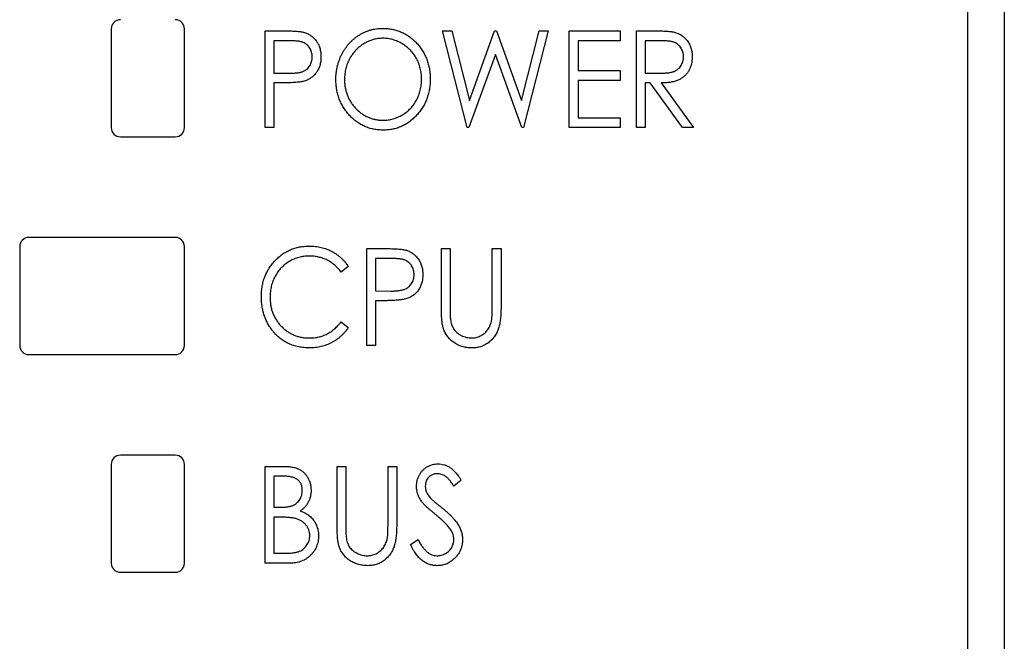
# Model space of a CAD drawing. Header units: millimetres. Extents: x 0 to 420, y 0 to 297.
# Tile 19 of 57: x 83 to 96, y 151 to 159. Entities that reach past the tile are written whole.
import ezdxf

# ---------------------------------------------------------------- set-up
doc = ezdxf.new("R2010")
doc.units = ezdxf.units.MM

msp = doc.modelspace()

# ---------------------------------------------------------------- linework, layer by layer
at = {"color": 7, "linetype": 'Continuous', "lineweight": 25}
for p, q in [((96.33, 174.972), (96.33, 146.77)), ((95.83, 114.267), (95.83, 161.842)), ((84.13, 159.092), (84.13, 157.742)), ((85.13, 157.742), (85.13, 159.092)), ((86.233, 159.065), (86.476, 159.065)), ((86.233, 157.742), (86.233, 159.065)), ((88.658, 159.065), (88.781, 159.065)), ((88.994, 157.742), (88.658, 159.065)), ((88.781, 159.065), (89.023, 158.115)), ((89.023, 158.115), (89.368, 159.065)), ((89.368, 159.065), (89.394, 159.065)), ((89.394, 159.065), (89.735, 158.115)), ((89.735, 158.115), (89.978, 159.065)), ((90.1, 159.065), (89.761, 157.742)), ((89.978, 159.065), (90.1, 159.065)), ((90.388, 159.065), (91.083, 159.065)), ((90.388, 157.742), (90.388, 159.065)), ((91.083, 159.065), (91.083, 158.929)), ((91.304, 159.065), (91.547, 159.065)), ((91.304, 157.742), (91.304, 159.065)), ((86.572, 158.929), (86.351, 158.929)), ((86.351, 158.929), (86.351, 158.488)), ((91.083, 158.929), (90.507, 158.929)), ((90.507, 158.929), (90.507, 158.522)), ((91.642, 158.929), (91.422, 158.929)), ((91.422, 158.929), (91.422, 158.488)), ((89.379, 158.743), (89.015, 157.742)), ((89.738, 157.742), (89.379, 158.743)), ((86.351, 158.488), (86.563, 158.485)), ((90.507, 158.522), (91.083, 158.522)), ((91.083, 158.522), (91.083, 158.387)), ((91.422, 158.488), (91.637, 158.487)), ((86.439, 158.353), (86.351, 158.353)), ((86.351, 158.353), (86.351, 157.742)), ((91.083, 158.387), (90.507, 158.387)), ((90.507, 158.387), (90.507, 157.878)), ((91.494, 158.353), (91.422, 158.353)), ((91.422, 158.353), (91.422, 157.742)), ((91.934, 157.742), (91.494, 158.353)), ((91.643, 158.353), (92.084, 157.742)), ((90.507, 157.878), (91.083, 157.878)), ((91.083, 157.878), (91.083, 157.742)), ((86.351, 157.742), (86.233, 157.742)), ((89.015, 157.742), (88.994, 157.742)), ((89.761, 157.742), (89.738, 157.742)), ((91.083, 157.742), (90.388, 157.742)), ((91.422, 157.742), (91.304, 157.742)), ((92.084, 157.742), (91.934, 157.742)), ((84.255, 157.617), (85.005, 157.617)), ((85.005, 156.242), (83.005, 156.242)), ((82.88, 156.117), (82.88, 154.767)), ((85.13, 154.767), (85.13, 156.117)), ((87.623, 156.09), (87.867, 156.09)), ((87.623, 154.767), (87.623, 156.09)), ((88.641, 156.09), (88.76, 156.09)), ((88.641, 155.291), (88.641, 156.09)), ((88.76, 156.09), (88.76, 155.297)), ((89.336, 155.297), (89.336, 156.09)), ((89.336, 156.09), (89.455, 156.09)), ((89.455, 156.09), (89.455, 155.291)), ((87.963, 155.954), (87.742, 155.954)), ((87.742, 155.954), (87.742, 155.513)), ((87.369, 155.847), (87.272, 155.768)), ((87.742, 155.513), (87.953, 155.51)), ((87.83, 155.378), (87.742, 155.378)), ((87.742, 155.378), (87.742, 154.767)), ((87.272, 155.089), (87.369, 155.011)), ((87.742, 154.767), (87.623, 154.767)), ((83.005, 154.642), (85.005, 154.642)), ((85.005, 153.267), (84.255, 153.267)), ((84.13, 153.142), (84.13, 151.792)), ((85.13, 151.792), (85.13, 153.142)), ((86.233, 153.115), (86.471, 153.115)), ((86.233, 151.792), (86.233, 153.115)), ((87.216, 153.115), (87.335, 153.115)), ((87.216, 152.316), (87.216, 153.115)), ((87.335, 153.115), (87.335, 152.322)), ((87.912, 152.322), (87.912, 153.115)), ((87.912, 153.115), (88.03, 153.115)), ((88.03, 153.115), (88.03, 152.316)), ((86.494, 152.979), (86.351, 152.979)), ((86.351, 152.979), (86.351, 152.555)), ((88.912, 152.925), (88.812, 152.844)), ((86.351, 152.555), (86.422, 152.555)), ((86.421, 152.42), (86.351, 152.42)), ((86.351, 152.42), (86.351, 151.928)), ((88.217, 152.047), (88.322, 152.114)), ((86.351, 151.928), (86.504, 151.928)), ((86.567, 151.792), (86.233, 151.792)), ((84.255, 151.667), (85.005, 151.667))]:
    msp.add_line(p, q, dxfattribs=at)
for centre, start, end in [((84.255, 159.092), 90, 180), ((85.005, 159.092), 0, 90), ((84.255, 157.742), 180, 270), ((85.005, 157.742), 270, 0), ((83.005, 156.117), 90, 180), ((85.005, 156.117), 0, 90), ((83.005, 154.767), 180, 270), ((85.005, 154.767), 270, 0), ((84.255, 153.142), 90, 180), ((85.005, 153.142), 0, 90), ((84.255, 151.792), 180, 270), ((85.005, 151.792), 270, 0)]:
    msp.add_arc(centre, 0.125, start, end, dxfattribs=at)
for points, knots in [([(86.476, 159.065), (86.493, 159.065), (86.525, 159.065), (86.571, 159.064), (86.612, 159.062), (86.65, 159.06), (86.683, 159.058), (86.712, 159.054), (86.737, 159.051), (86.752, 159.047), (86.758, 159.045)], [0, 0, 0, 0, 0.1764997, 0.3390322, 0.4857534, 0.6185701, 0.735674, 0.8381849, 0.9261551, 1, 1, 1, 1]), ([(86.758, 159.045), (86.767, 159.043), (86.784, 159.038), (86.808, 159.028), (86.832, 159.016), (86.854, 159.003), (86.874, 158.987), (86.894, 158.97), (86.912, 158.951), (86.93, 158.93), (86.945, 158.907), (86.959, 158.883), (86.97, 158.858), (86.98, 158.831), (86.987, 158.803), (86.992, 158.773), (86.995, 158.742), (86.996, 158.721), (86.996, 158.71)], [0, 0, 0, 0, 0.060075, 0.119303, 0.178069, 0.236256, 0.294313, 0.353143, 0.412708, 0.473813, 0.535615, 0.597403, 0.660232, 0.723514, 0.789577, 0.856841, 0.927091, 1, 1, 1, 1]), ([(87.199, 158.398), (87.2, 158.413), (87.2, 158.445), (87.204, 158.491), (87.211, 158.537), (87.22, 158.582), (87.232, 158.626), (87.247, 158.669), (87.264, 158.711), (87.284, 158.752), (87.306, 158.791), (87.331, 158.829), (87.357, 158.864), (87.385, 158.897), (87.415, 158.928), (87.447, 158.957), (87.481, 158.983), (87.517, 159.007), (87.554, 159.029), (87.592, 159.047), (87.631, 159.063), (87.67, 159.076), (87.711, 159.086), (87.752, 159.094), (87.794, 159.098), (87.822, 159.099), (87.836, 159.099)], [0, 0, 0, 0, 0.044811, 0.089011, 0.13275, 0.176233, 0.219272, 0.262324, 0.305647, 0.348979, 0.392242, 0.43461, 0.476184, 0.517236, 0.558165, 0.598792, 0.639668, 0.680638, 0.721467, 0.761759, 0.801482, 0.840953, 0.880381, 0.919726, 0.959716, 1, 1, 1, 1]), ([(87.836, 159.099), (87.859, 159.098), (87.903, 159.097), (87.969, 159.088), (88.032, 159.072), (88.092, 159.05), (88.149, 159.021), (88.203, 158.987), (88.254, 158.946), (88.302, 158.899), (88.346, 158.848), (88.384, 158.793), (88.416, 158.735), (88.442, 158.674), (88.463, 158.611), (88.478, 158.545), (88.487, 158.475), (88.488, 158.428), (88.488, 158.404)], [0, 0, 0, 0, 0.064112, 0.12603, 0.186709, 0.24615, 0.305771, 0.366051, 0.427384, 0.490821, 0.554635, 0.61692, 0.678954, 0.740666, 0.803314, 0.866858, 0.932414, 1, 1, 1, 1]), ([(91.547, 159.065), (91.563, 159.065), (91.594, 159.065), (91.639, 159.064), (91.68, 159.062), (91.716, 159.061), (91.748, 159.058), (91.777, 159.055), (91.801, 159.052), (91.816, 159.049), (91.822, 159.047)], [0, 0, 0, 0, 0.176242, 0.33814, 0.484799, 0.617149, 0.734395, 0.837422, 0.92561, 1, 1, 1, 1]), ([(91.822, 159.047), (91.831, 159.045), (91.849, 159.04), (91.874, 159.03), (91.898, 159.018), (91.921, 159.005), (91.942, 158.989), (91.963, 158.971), (91.982, 158.952), (91.999, 158.931), (92.015, 158.908), (92.029, 158.883), (92.041, 158.858), (92.05, 158.831), (92.058, 158.803), (92.063, 158.773), (92.066, 158.743), (92.067, 158.722), (92.067, 158.711)], [0, 0, 0, 0, 0.061387, 0.1214951, 0.1810892, 0.2400382, 0.2986442, 0.3579899, 0.4184412, 0.480043, 0.5418672, 0.6041732, 0.6666824, 0.7298994, 0.7945383, 0.8604552, 0.9292113, 1, 1, 1, 1]), ([(86.877, 158.71), (86.877, 158.72), (86.876, 158.741), (86.869, 158.772), (86.859, 158.802), (86.844, 158.829), (86.826, 158.855), (86.805, 158.876), (86.781, 158.894), (86.758, 158.905), (86.738, 158.912), (86.721, 158.917), (86.701, 158.921), (86.68, 158.924), (86.656, 158.926), (86.63, 158.928), (86.602, 158.929), (86.582, 158.929), (86.572, 158.929)], [0, 0, 0, 0, 0.074091, 0.147068, 0.219176, 0.292487, 0.364821, 0.434086, 0.502842, 0.57172, 0.608354, 0.649905, 0.695817, 0.746872, 0.802658, 0.863186, 0.92915, 1, 1, 1, 1]), ([(87.841, 158.963), (87.83, 158.963), (87.807, 158.963), (87.773, 158.959), (87.74, 158.953), (87.707, 158.945), (87.675, 158.934), (87.642, 158.921), (87.611, 158.906), (87.58, 158.888), (87.55, 158.868), (87.522, 158.847), (87.495, 158.824), (87.47, 158.799), (87.447, 158.773), (87.425, 158.745), (87.405, 158.715), (87.387, 158.684), (87.371, 158.652), (87.357, 158.618), (87.345, 158.584), (87.335, 158.548), (87.328, 158.512), (87.322, 158.475), (87.319, 158.437), (87.318, 158.411), (87.318, 158.398)], [0, 0, 0, 0, 0.039956, 0.079513, 0.119111, 0.158682, 0.198528, 0.238944, 0.279928, 0.321669, 0.363487, 0.405034, 0.446304, 0.487242, 0.528249, 0.569305, 0.611035, 0.653354, 0.695583, 0.737902, 0.780492, 0.823231, 0.866218, 0.910046, 0.954473, 1, 1, 1, 1]), ([(88.37, 158.404), (88.369, 158.417), (88.369, 158.443), (88.366, 158.48), (88.36, 158.517), (88.353, 158.553), (88.343, 158.587), (88.331, 158.621), (88.317, 158.654), (88.301, 158.686), (88.283, 158.717), (88.263, 158.746), (88.241, 158.774), (88.218, 158.8), (88.193, 158.824), (88.166, 158.847), (88.137, 158.868), (88.107, 158.888), (88.076, 158.906), (88.043, 158.921), (88.011, 158.934), (87.978, 158.945), (87.944, 158.953), (87.91, 158.959), (87.876, 158.963), (87.853, 158.963), (87.841, 158.963)], [0, 0, 0, 0, 0.044923, 0.089057, 0.132287, 0.174986, 0.217144, 0.258769, 0.300532, 0.342498, 0.384141, 0.425372, 0.466388, 0.507179, 0.548135, 0.589217, 0.630842, 0.673193, 0.715487, 0.757043, 0.79776, 0.838207, 0.878693, 0.918916, 0.959101, 1, 1, 1, 1]), ([(91.948, 158.712), (91.948, 158.722), (91.947, 158.743), (91.941, 158.774), (91.93, 158.803), (91.915, 158.83), (91.897, 158.855), (91.876, 158.876), (91.852, 158.894), (91.83, 158.905), (91.81, 158.912), (91.793, 158.917), (91.773, 158.921), (91.751, 158.924), (91.727, 158.926), (91.701, 158.928), (91.672, 158.929), (91.652, 158.929), (91.642, 158.929)], [0, 0, 0, 0, 0.074206, 0.146692, 0.218332, 0.29067, 0.362618, 0.431553, 0.499554, 0.567987, 0.604677, 0.646293, 0.69288, 0.744014, 0.799888, 0.86174, 0.928424, 1, 1, 1, 1]), ([(86.996, 158.71), (86.996, 158.699), (86.995, 158.678), (86.992, 158.647), (86.987, 158.617), (86.98, 158.589), (86.971, 158.562), (86.96, 158.537), (86.946, 158.513), (86.931, 158.491), (86.914, 158.47), (86.895, 158.451), (86.875, 158.433), (86.853, 158.418), (86.83, 158.404), (86.805, 158.393), (86.779, 158.382), (86.761, 158.377), (86.751, 158.374)], [0, 0, 0, 0, 0.072309, 0.141358, 0.208207, 0.272336, 0.335143, 0.396174, 0.456668, 0.516646, 0.575929, 0.634933, 0.693693, 0.752708, 0.811962, 0.873196, 0.935504, 1, 1, 1, 1]), ([(91.637, 158.487), (91.647, 158.487), (91.667, 158.487), (91.695, 158.488), (91.721, 158.49), (91.745, 158.492), (91.767, 158.496), (91.787, 158.5), (91.805, 158.505), (91.826, 158.513), (91.85, 158.525), (91.875, 158.543), (91.897, 158.565), (91.915, 158.59), (91.93, 158.618), (91.94, 158.648), (91.947, 158.679), (91.948, 158.701), (91.948, 158.712)], [0, 0, 0, 0, 0.068884, 0.133004, 0.192369, 0.247684, 0.298447, 0.344783, 0.387444, 0.426058, 0.498477, 0.568226, 0.638295, 0.709239, 0.781676, 0.852765, 0.925523, 1, 1, 1, 1]), ([(92.067, 158.711), (92.066, 158.694), (92.065, 158.659), (92.057, 158.609), (92.042, 158.563), (92.021, 158.52), (91.995, 158.481), (91.963, 158.447), (91.927, 158.418), (91.892, 158.398), (91.862, 158.385), (91.837, 158.377), (91.809, 158.37), (91.78, 158.363), (91.749, 158.359), (91.716, 158.355), (91.68, 158.353), (91.656, 158.353), (91.643, 158.353)], [0, 0, 0, 0, 0.083484, 0.162613, 0.23918, 0.314494, 0.388385, 0.460717, 0.533791, 0.609022, 0.648239, 0.690365, 0.734562, 0.781635, 0.831635, 0.884694, 0.940506, 1, 1, 1, 1]), ([(86.563, 158.485), (86.573, 158.485), (86.593, 158.485), (86.622, 158.487), (86.648, 158.489), (86.673, 158.491), (86.695, 158.495), (86.715, 158.499), (86.733, 158.504), (86.755, 158.511), (86.778, 158.523), (86.804, 158.541), (86.825, 158.563), (86.844, 158.588), (86.859, 158.616), (86.869, 158.646), (86.876, 158.677), (86.877, 158.699), (86.877, 158.71)], [0, 0, 0, 0, 0.070231, 0.135127, 0.195896, 0.251444, 0.303058, 0.349556, 0.391936, 0.430093, 0.501229, 0.570517, 0.640124, 0.710955, 0.782914, 0.853735, 0.926014, 1, 1, 1, 1]), ([(86.751, 158.374), (86.744, 158.373), (86.727, 158.369), (86.699, 158.365), (86.667, 158.361), (86.63, 158.358), (86.589, 158.356), (86.543, 158.354), (86.492, 158.353), (86.457, 158.353), (86.439, 158.353)], [0, 0, 0, 0, 0.075269, 0.165174, 0.268129, 0.385984, 0.51806, 0.664405, 0.825035, 1, 1, 1, 1]), ([(87.846, 157.708), (87.824, 157.709), (87.78, 157.71), (87.715, 157.72), (87.654, 157.735), (87.594, 157.758), (87.538, 157.786), (87.484, 157.821), (87.433, 157.862), (87.386, 157.909), (87.342, 157.961), (87.304, 158.015), (87.272, 158.073), (87.245, 158.133), (87.224, 158.195), (87.21, 158.26), (87.201, 158.328), (87.2, 158.374), (87.199, 158.398)], [0, 0, 0, 0, 0.063524, 0.12488, 0.185155, 0.244833, 0.304627, 0.365038, 0.42717, 0.49127, 0.555588, 0.618668, 0.681008, 0.742903, 0.805249, 0.868474, 0.933217, 1, 1, 1, 1]), ([(87.318, 158.398), (87.318, 158.379), (87.319, 158.342), (87.327, 158.287), (87.339, 158.234), (87.356, 158.183), (87.377, 158.135), (87.404, 158.089), (87.435, 158.045), (87.471, 158.004), (87.51, 157.967), (87.551, 157.934), (87.595, 157.906), (87.64, 157.883), (87.688, 157.865), (87.737, 157.853), (87.789, 157.845), (87.823, 157.844), (87.841, 157.844)], [0, 0, 0, 0, 0.06753, 0.132738, 0.196163, 0.25879, 0.321017, 0.383435, 0.446363, 0.511011, 0.575079, 0.637133, 0.697793, 0.757163, 0.816573, 0.8765, 0.937463, 1, 1, 1, 1]), ([(87.841, 157.844), (87.853, 157.844), (87.877, 157.844), (87.912, 157.848), (87.947, 157.854), (87.981, 157.862), (88.014, 157.873), (88.046, 157.885), (88.078, 157.9), (88.109, 157.917), (88.139, 157.936), (88.167, 157.958), (88.194, 157.98), (88.219, 158.005), (88.242, 158.031), (88.263, 158.059), (88.283, 158.088), (88.301, 158.119), (88.317, 158.152), (88.331, 158.185), (88.343, 158.22), (88.353, 158.255), (88.36, 158.291), (88.366, 158.328), (88.369, 158.366), (88.369, 158.391), (88.37, 158.404)], [0, 0, 0, 0, 0.041661, 0.082882, 0.123552, 0.164177, 0.204273, 0.24489, 0.285869, 0.327154, 0.368651, 0.40943, 0.450115, 0.490687, 0.531109, 0.572015, 0.613338, 0.655348, 0.697698, 0.739863, 0.781905, 0.824489, 0.86732, 0.910682, 0.954948, 1, 1, 1, 1]), ([(88.488, 158.404), (88.488, 158.38), (88.487, 158.333), (88.478, 158.265), (88.463, 158.199), (88.443, 158.135), (88.417, 158.074), (88.384, 158.017), (88.346, 157.962), (88.302, 157.91), (88.255, 157.863), (88.204, 157.822), (88.151, 157.786), (88.095, 157.758), (88.036, 157.735), (87.975, 157.72), (87.911, 157.71), (87.868, 157.709), (87.846, 157.708)], [0, 0, 0, 0, 0.067668, 0.133292, 0.19714, 0.260013, 0.322488, 0.385059, 0.448295, 0.51269, 0.576673, 0.638498, 0.698729, 0.757967, 0.817157, 0.876594, 0.937343, 1, 1, 1, 1]), ([(86.182, 155.436), (86.182, 155.46), (86.183, 155.507), (86.192, 155.576), (86.207, 155.641), (86.227, 155.704), (86.254, 155.764), (86.286, 155.821), (86.324, 155.875), (86.368, 155.926), (86.416, 155.973), (86.467, 156.013), (86.522, 156.047), (86.579, 156.076), (86.639, 156.097), (86.703, 156.113), (86.769, 156.122), (86.814, 156.123), (86.837, 156.124)], [0, 0, 0, 0, 0.067236, 0.132194, 0.195391, 0.257388, 0.318778, 0.380515, 0.442528, 0.505942, 0.569171, 0.630524, 0.690882, 0.750747, 0.811024, 0.872201, 0.934998, 1, 1, 1, 1]), ([(86.837, 156.124), (86.851, 156.124), (86.879, 156.123), (86.92, 156.12), (86.96, 156.114), (86.999, 156.106), (87.037, 156.096), (87.074, 156.083), (87.11, 156.068), (87.144, 156.051), (87.178, 156.033), (87.21, 156.011), (87.24, 155.989), (87.269, 155.964), (87.297, 155.938), (87.322, 155.909), (87.347, 155.879), (87.362, 155.858), (87.369, 155.847)], [0, 0, 0, 0, 0.067002, 0.132942, 0.197212, 0.260814, 0.32354, 0.38588, 0.447839, 0.509647, 0.571537, 0.632443, 0.693319, 0.753787, 0.814645, 0.875557, 0.937659, 1, 1, 1, 1]), ([(87.867, 156.09), (87.883, 156.09), (87.915, 156.09), (87.961, 156.089), (88.003, 156.087), (88.041, 156.085), (88.074, 156.083), (88.103, 156.079), (88.127, 156.076), (88.142, 156.072), (88.149, 156.07)], [0, 0, 0, 0, 0.1764997, 0.3390322, 0.4857534, 0.6185701, 0.735674, 0.8381849, 0.9261551, 1, 1, 1, 1]), ([(88.149, 156.07), (88.158, 156.068), (88.175, 156.063), (88.199, 156.053), (88.222, 156.041), (88.244, 156.028), (88.265, 156.012), (88.285, 155.995), (88.303, 155.976), (88.32, 155.955), (88.336, 155.932), (88.35, 155.908), (88.361, 155.883), (88.37, 155.856), (88.378, 155.828), (88.383, 155.798), (88.386, 155.767), (88.386, 155.746), (88.387, 155.735)], [0, 0, 0, 0, 0.060075, 0.119303, 0.178069, 0.236256, 0.294313, 0.353143, 0.412708, 0.473813, 0.535615, 0.597403, 0.660232, 0.723514, 0.789577, 0.856841, 0.927091, 1, 1, 1, 1]), ([(86.834, 155.988), (86.822, 155.988), (86.798, 155.988), (86.762, 155.984), (86.727, 155.978), (86.693, 155.97), (86.659, 155.959), (86.626, 155.947), (86.594, 155.931), (86.562, 155.914), (86.532, 155.894), (86.504, 155.873), (86.477, 155.85), (86.451, 155.826), (86.428, 155.8), (86.407, 155.772), (86.387, 155.743), (86.369, 155.712), (86.352, 155.68), (86.339, 155.646), (86.327, 155.612), (86.317, 155.577), (86.309, 155.541), (86.304, 155.504), (86.301, 155.466), (86.301, 155.44), (86.3, 155.427)], [0, 0, 0, 0, 0.042054, 0.083393, 0.124454, 0.165461, 0.206316, 0.247114, 0.288563, 0.330315, 0.372018, 0.413257, 0.453959, 0.494537, 0.53495, 0.575397, 0.616502, 0.657759, 0.699337, 0.740877, 0.782508, 0.824785, 0.867453, 0.910542, 0.954879, 1, 1, 1, 1]), ([(87.272, 155.768), (87.265, 155.777), (87.252, 155.794), (87.23, 155.819), (87.208, 155.842), (87.184, 155.864), (87.16, 155.883), (87.134, 155.901), (87.108, 155.918), (87.071, 155.937), (87.023, 155.958), (86.962, 155.975), (86.899, 155.986), (86.856, 155.988), (86.834, 155.988)], [0, 0, 0, 0, 0.065249, 0.129752, 0.19303, 0.255253, 0.317083, 0.378287, 0.439499, 0.500949, 0.623295, 0.74628, 0.871322, 1, 1, 1, 1]), ([(88.268, 155.735), (88.267, 155.745), (88.267, 155.766), (88.26, 155.797), (88.249, 155.827), (88.235, 155.854), (88.217, 155.88), (88.195, 155.901), (88.171, 155.919), (88.149, 155.93), (88.129, 155.937), (88.112, 155.942), (88.092, 155.946), (88.071, 155.949), (88.047, 155.951), (88.021, 155.953), (87.992, 155.954), (87.973, 155.954), (87.963, 155.954)], [0, 0, 0, 0, 0.074091, 0.147068, 0.219176, 0.292487, 0.364821, 0.434086, 0.502842, 0.57172, 0.608354, 0.649905, 0.695817, 0.746872, 0.802658, 0.863186, 0.92915, 1, 1, 1, 1]), ([(87.953, 155.51), (87.964, 155.51), (87.984, 155.51), (88.012, 155.512), (88.039, 155.514), (88.064, 155.516), (88.086, 155.52), (88.106, 155.524), (88.124, 155.529), (88.145, 155.536), (88.169, 155.548), (88.194, 155.566), (88.216, 155.588), (88.235, 155.613), (88.249, 155.641), (88.26, 155.671), (88.267, 155.702), (88.267, 155.724), (88.268, 155.735)], [0, 0, 0, 0, 0.070231, 0.135127, 0.195896, 0.251444, 0.303058, 0.349556, 0.391936, 0.430093, 0.501229, 0.570517, 0.640124, 0.710955, 0.782914, 0.853735, 0.926014, 1, 1, 1, 1]), ([(88.387, 155.735), (88.386, 155.724), (88.386, 155.703), (88.383, 155.672), (88.378, 155.642), (88.371, 155.614), (88.362, 155.587), (88.35, 155.562), (88.337, 155.538), (88.322, 155.516), (88.305, 155.495), (88.286, 155.476), (88.266, 155.458), (88.244, 155.443), (88.221, 155.429), (88.196, 155.418), (88.17, 155.407), (88.151, 155.402), (88.142, 155.399)], [0, 0, 0, 0, 0.0723093, 0.1413582, 0.2082071, 0.2723358, 0.3351426, 0.3961736, 0.4566676, 0.5166459, 0.5759293, 0.6349326, 0.6936926, 0.7527076, 0.8119619, 0.8731962, 0.9355036, 1, 1, 1, 1]), ([(86.336, 154.965), (86.324, 154.981), (86.299, 155.014), (86.268, 155.067), (86.241, 155.122), (86.219, 155.18), (86.202, 155.241), (86.19, 155.304), (86.183, 155.369), (86.182, 155.414), (86.182, 155.436)], [0, 0, 0, 0, 0.122254, 0.24342, 0.364291, 0.486273, 0.609794, 0.736233, 0.865843, 1, 1, 1, 1]), ([(86.3, 155.427), (86.301, 155.408), (86.302, 155.369), (86.309, 155.313), (86.321, 155.259), (86.338, 155.208), (86.359, 155.159), (86.386, 155.113), (86.417, 155.069), (86.453, 155.028), (86.493, 154.991), (86.535, 154.958), (86.58, 154.931), (86.627, 154.908), (86.677, 154.89), (86.73, 154.878), (86.785, 154.87), (86.822, 154.869), (86.842, 154.869)], [0, 0, 0, 0, 0.067402, 0.132225, 0.195291, 0.256964, 0.318228, 0.379385, 0.441024, 0.503862, 0.566597, 0.627855, 0.688166, 0.748276, 0.808707, 0.870424, 0.93412, 1, 1, 1, 1]), ([(88.142, 155.399), (88.134, 155.398), (88.117, 155.394), (88.09, 155.39), (88.057, 155.386), (88.021, 155.383), (87.979, 155.381), (87.934, 155.379), (87.883, 155.378), (87.848, 155.378), (87.83, 155.378)], [0, 0, 0, 0, 0.075269, 0.165174, 0.268129, 0.385984, 0.51806, 0.664405, 0.825035, 1, 1, 1, 1]), ([(88.664, 155.012), (88.662, 155.019), (88.658, 155.035), (88.653, 155.06), (88.649, 155.089), (88.646, 155.122), (88.644, 155.159), (88.642, 155.199), (88.641, 155.244), (88.641, 155.275), (88.641, 155.291)], [0, 0, 0, 0, 0.077936, 0.169149, 0.274074, 0.391816, 0.523462, 0.668216, 0.827041, 1, 1, 1, 1]), ([(88.76, 155.297), (88.76, 155.286), (88.76, 155.265), (88.76, 155.235), (88.76, 155.208), (88.761, 155.184), (88.761, 155.164), (88.763, 155.147), (88.763, 155.133), (88.764, 155.125), (88.765, 155.121)], [0, 0, 0, 0, 0.191105, 0.362655, 0.516171, 0.650128, 0.766034, 0.862527, 0.941006, 1, 1, 1, 1]), ([(89.455, 155.291), (89.455, 155.277), (89.455, 155.249), (89.453, 155.207), (89.451, 155.168), (89.447, 155.131), (89.443, 155.097), (89.437, 155.064), (89.431, 155.033), (89.423, 155.005), (89.414, 154.977), (89.403, 154.951), (89.39, 154.926), (89.375, 154.902), (89.358, 154.878), (89.338, 154.856), (89.317, 154.834), (89.294, 154.814), (89.27, 154.795), (89.244, 154.778), (89.216, 154.764), (89.188, 154.753), (89.158, 154.744), (89.126, 154.738), (89.094, 154.734), (89.072, 154.733), (89.06, 154.733)], [0, 0, 0, 0, 0.055741, 0.108782, 0.159483, 0.20722, 0.252436, 0.295103, 0.335609, 0.373517, 0.409957, 0.446416, 0.482967, 0.519684, 0.557168, 0.594999, 0.634172, 0.674127, 0.714136, 0.754079, 0.793688, 0.83312, 0.873373, 0.914549, 0.95654, 1, 1, 1, 1]), ([(89.324, 155.092), (89.325, 155.097), (89.327, 155.107), (89.33, 155.125), (89.331, 155.145), (89.333, 155.169), (89.335, 155.197), (89.336, 155.227), (89.336, 155.261), (89.336, 155.285), (89.336, 155.297)], [0, 0, 0, 0, 0.069596, 0.155423, 0.257515, 0.37358, 0.506166, 0.6554, 0.819993, 1, 1, 1, 1]), ([(86.842, 154.869), (86.863, 154.87), (86.904, 154.871), (86.965, 154.881), (87.023, 154.899), (87.079, 154.923), (87.132, 154.954), (87.182, 154.993), (87.229, 155.038), (87.257, 155.072), (87.272, 155.089)], [0, 0, 0, 0, 0.1259, 0.248079, 0.368237, 0.488157, 0.609636, 0.7344, 0.864047, 1, 1, 1, 1]), ([(88.765, 155.121), (88.767, 155.109), (88.77, 155.085), (88.779, 155.051), (88.792, 155.02), (88.807, 154.991), (88.827, 154.966), (88.851, 154.943), (88.88, 154.922), (88.912, 154.903), (88.947, 154.888), (88.982, 154.877), (89.018, 154.87), (89.042, 154.869), (89.054, 154.869)], [0, 0, 0, 0, 0.0889375, 0.1727267, 0.251185, 0.3263801, 0.4009876, 0.479456, 0.5624606, 0.6520321, 0.742988, 0.8310174, 0.9158505, 1, 1, 1, 1]), ([(89.054, 154.869), (89.064, 154.869), (89.085, 154.87), (89.115, 154.875), (89.144, 154.884), (89.173, 154.896), (89.2, 154.911), (89.225, 154.929), (89.248, 154.95), (89.268, 154.973), (89.286, 154.999), (89.301, 155.028), (89.314, 155.059), (89.321, 155.081), (89.324, 155.092)], [0, 0, 0, 0, 0.081412, 0.161686, 0.242811, 0.324775, 0.407586, 0.488453, 0.56979, 0.650718, 0.733306, 0.819186, 0.907133, 1, 1, 1, 1]), ([(86.839, 154.733), (86.826, 154.733), (86.8, 154.734), (86.762, 154.737), (86.724, 154.741), (86.688, 154.747), (86.653, 154.755), (86.619, 154.765), (86.586, 154.777), (86.554, 154.791), (86.523, 154.806), (86.493, 154.823), (86.464, 154.842), (86.436, 154.863), (86.41, 154.886), (86.384, 154.91), (86.359, 154.936), (86.344, 154.955), (86.336, 154.965)], [0, 0, 0, 0, 0.068335, 0.135464, 0.200567, 0.264774, 0.327263, 0.389343, 0.450083, 0.510699, 0.570569, 0.630747, 0.691051, 0.751063, 0.812002, 0.873718, 0.936106, 1, 1, 1, 1]), ([(87.369, 155.011), (87.361, 155), (87.346, 154.978), (87.321, 154.948), (87.295, 154.92), (87.267, 154.893), (87.238, 154.868), (87.207, 154.845), (87.176, 154.824), (87.142, 154.805), (87.108, 154.788), (87.072, 154.774), (87.036, 154.761), (86.998, 154.751), (86.96, 154.743), (86.92, 154.737), (86.88, 154.734), (86.853, 154.733), (86.839, 154.733)], [0, 0, 0, 0, 0.0635762, 0.1266905, 0.1886339, 0.2499415, 0.3114256, 0.3724454, 0.4334947, 0.4951606, 0.5567327, 0.6178899, 0.6798377, 0.7420022, 0.8049218, 0.8684411, 0.9336894, 1, 1, 1, 1]), ([(89.06, 154.733), (89.048, 154.734), (89.024, 154.734), (88.989, 154.737), (88.955, 154.744), (88.922, 154.752), (88.891, 154.763), (88.861, 154.776), (88.833, 154.791), (88.805, 154.809), (88.78, 154.829), (88.757, 154.851), (88.736, 154.874), (88.717, 154.898), (88.7, 154.924), (88.686, 154.952), (88.673, 154.982), (88.667, 155.002), (88.664, 155.012)], [0, 0, 0, 0, 0.069994, 0.137225, 0.203144, 0.267439, 0.330757, 0.392722, 0.455101, 0.517382, 0.579131, 0.639383, 0.69929, 0.758596, 0.817649, 0.877496, 0.938128, 1, 1, 1, 1]), ([(86.471, 153.115), (86.483, 153.115), (86.506, 153.115), (86.539, 153.113), (86.57, 153.11), (86.598, 153.106), (86.625, 153.101), (86.65, 153.094), (86.672, 153.087), (86.699, 153.075), (86.73, 153.057), (86.763, 153.03), (86.792, 152.998), (86.816, 152.961), (86.835, 152.921), (86.85, 152.879), (86.858, 152.834), (86.86, 152.803), (86.86, 152.787)], [0, 0, 0, 0, 0.060411, 0.117245, 0.171021, 0.220982, 0.268098, 0.311607, 0.352705, 0.391223, 0.464448, 0.5367, 0.610578, 0.686475, 0.763836, 0.840678, 0.919304, 1, 1, 1, 1]), ([(88.302, 152.84), (88.302, 152.854), (88.303, 152.882), (88.31, 152.922), (88.322, 152.961), (88.339, 152.997), (88.36, 153.031), (88.384, 153.061), (88.413, 153.087), (88.445, 153.109), (88.48, 153.127), (88.517, 153.14), (88.556, 153.147), (88.582, 153.148), (88.595, 153.149)], [0, 0, 0, 0, 0.088291, 0.174419, 0.258423, 0.342317, 0.425287, 0.506935, 0.587922, 0.670559, 0.753145, 0.834844, 0.916686, 1, 1, 1, 1]), ([(88.595, 153.149), (88.609, 153.148), (88.637, 153.147), (88.678, 153.138), (88.718, 153.123), (88.75, 153.105), (88.774, 153.088), (88.794, 153.072), (88.812, 153.053), (88.832, 153.033), (88.852, 153.009), (88.872, 152.984), (88.892, 152.955), (88.905, 152.935), (88.912, 152.925)], [0, 0, 0, 0, 0.103822, 0.205919, 0.309231, 0.415653, 0.47222, 0.532858, 0.597819, 0.667857, 0.743177, 0.823448, 0.908942, 1, 1, 1, 1]), ([(86.741, 152.785), (86.741, 152.792), (86.741, 152.807), (86.738, 152.827), (86.734, 152.847), (86.727, 152.866), (86.719, 152.883), (86.709, 152.899), (86.696, 152.914), (86.682, 152.928), (86.666, 152.94), (86.648, 152.951), (86.628, 152.959), (86.605, 152.967), (86.58, 152.972), (86.554, 152.977), (86.524, 152.979), (86.504, 152.979), (86.494, 152.979)], [0, 0, 0, 0, 0.06133, 0.120228, 0.176295, 0.231183, 0.28436, 0.336804, 0.390319, 0.444102, 0.499931, 0.558187, 0.620048, 0.685431, 0.755834, 0.832075, 0.912837, 1, 1, 1, 1]), ([(88.588, 153.013), (88.576, 153.013), (88.554, 153.012), (88.521, 153.002), (88.492, 152.987), (88.467, 152.966), (88.446, 152.94), (88.431, 152.911), (88.422, 152.879), (88.421, 152.857), (88.42, 152.846)], [0, 0, 0, 0, 0.133507, 0.258557, 0.380724, 0.504971, 0.628085, 0.748901, 0.871477, 1, 1, 1, 1]), ([(88.812, 152.844), (88.806, 152.852), (88.796, 152.868), (88.779, 152.891), (88.764, 152.911), (88.749, 152.929), (88.734, 152.945), (88.721, 152.959), (88.707, 152.971), (88.691, 152.983), (88.67, 152.995), (88.644, 153.006), (88.616, 153.012), (88.598, 153.013), (88.588, 153.013)], [0, 0, 0, 0, 0.102557, 0.196911, 0.284395, 0.364416, 0.437215, 0.503536, 0.563602, 0.61645, 0.714669, 0.808954, 0.904132, 1, 1, 1, 1]), ([(88.367, 152.639), (88.362, 152.647), (88.351, 152.662), (88.338, 152.686), (88.327, 152.71), (88.318, 152.736), (88.311, 152.761), (88.305, 152.787), (88.302, 152.813), (88.302, 152.831), (88.302, 152.84)], [0, 0, 0, 0, 0.130877, 0.257719, 0.382316, 0.506626, 0.628302, 0.751527, 0.87547, 1, 1, 1, 1]), ([(88.42, 152.846), (88.421, 152.839), (88.421, 152.825), (88.424, 152.804), (88.429, 152.783), (88.437, 152.762), (88.447, 152.741), (88.461, 152.72), (88.478, 152.697), (88.491, 152.683), (88.497, 152.675)], [0, 0, 0, 0, 0.110385, 0.220503, 0.331137, 0.443585, 0.563154, 0.695062, 0.839762, 1, 1, 1, 1]), ([(86.422, 152.555), (86.432, 152.556), (86.452, 152.556), (86.481, 152.557), (86.508, 152.559), (86.532, 152.561), (86.555, 152.565), (86.575, 152.57), (86.594, 152.574), (86.615, 152.583), (86.639, 152.595), (86.665, 152.614), (86.688, 152.636), (86.707, 152.662), (86.722, 152.69), (86.733, 152.72), (86.74, 152.752), (86.741, 152.774), (86.741, 152.785)], [0, 0, 0, 0, 0.069184, 0.133671, 0.193573, 0.248874, 0.299806, 0.346427, 0.38874, 0.427283, 0.498939, 0.569184, 0.639423, 0.710845, 0.782802, 0.854631, 0.925945, 1, 1, 1, 1]), ([(86.86, 152.787), (86.86, 152.773), (86.859, 152.744), (86.851, 152.702), (86.84, 152.662), (86.823, 152.624), (86.802, 152.589), (86.776, 152.558), (86.746, 152.529), (86.723, 152.514), (86.711, 152.506)], [0, 0, 0, 0, 0.131479, 0.258232, 0.38261, 0.506215, 0.627933, 0.750087, 0.872821, 1, 1, 1, 1]), ([(88.497, 152.675), (88.5, 152.672), (88.506, 152.666), (88.517, 152.656), (88.532, 152.644), (88.549, 152.628), (88.571, 152.611), (88.596, 152.591), (88.624, 152.568), (88.644, 152.552), (88.654, 152.543)], [0, 0, 0, 0, 0.053039, 0.126288, 0.218872, 0.334457, 0.469409, 0.625738, 0.802267, 1, 1, 1, 1]), ([(88.558, 152.459), (88.546, 152.469), (88.523, 152.488), (88.49, 152.516), (88.46, 152.542), (88.435, 152.565), (88.412, 152.587), (88.394, 152.606), (88.379, 152.623), (88.371, 152.634), (88.367, 152.639)], [0, 0, 0, 0, 0.1795352, 0.3445064, 0.4921306, 0.6246399, 0.7420993, 0.843179, 0.9295396, 1, 1, 1, 1]), ([(88.654, 152.543), (88.667, 152.533), (88.692, 152.513), (88.726, 152.482), (88.758, 152.452), (88.787, 152.423), (88.812, 152.396), (88.835, 152.369), (88.854, 152.342), (88.875, 152.309), (88.897, 152.268), (88.916, 152.217), (88.927, 152.167), (88.929, 152.133), (88.929, 152.116)], [0, 0, 0, 0, 0.093761, 0.181614, 0.264342, 0.341677, 0.41338, 0.479975, 0.541968, 0.599292, 0.705911, 0.807015, 0.904485, 1, 1, 1, 1]), ([(86.64, 152.404), (86.634, 152.405), (86.622, 152.408), (86.602, 152.411), (86.579, 152.414), (86.553, 152.416), (86.524, 152.418), (86.492, 152.419), (86.458, 152.42), (86.434, 152.42), (86.421, 152.42)], [0, 0, 0, 0, 0.0801407, 0.1716876, 0.2772386, 0.3957503, 0.527398, 0.670909, 0.828844, 1, 1, 1, 1]), ([(86.843, 152.168), (86.843, 152.181), (86.841, 152.209), (86.831, 152.248), (86.814, 152.284), (86.789, 152.318), (86.76, 152.347), (86.725, 152.372), (86.684, 152.391), (86.655, 152.4), (86.64, 152.404)], [0, 0, 0, 0, 0.122978, 0.241496, 0.358865, 0.47987, 0.603747, 0.728862, 0.860622, 1, 1, 1, 1]), ([(86.711, 152.506), (86.726, 152.5), (86.754, 152.489), (86.793, 152.469), (86.827, 152.448), (86.855, 152.425), (86.879, 152.4), (86.901, 152.373), (86.919, 152.343), (86.935, 152.311), (86.946, 152.277), (86.956, 152.242), (86.961, 152.205), (86.961, 152.18), (86.962, 152.168)], [0, 0, 0, 0, 0.105094, 0.200987, 0.288426, 0.36794, 0.443759, 0.519243, 0.59631, 0.674393, 0.754077, 0.833933, 0.916123, 1, 1, 1, 1]), ([(88.769, 152.248), (88.763, 152.256), (88.753, 152.271), (88.734, 152.295), (88.712, 152.32), (88.687, 152.345), (88.659, 152.372), (88.628, 152.4), (88.594, 152.43), (88.571, 152.449), (88.558, 152.459)], [0, 0, 0, 0, 0.092213, 0.193119, 0.303009, 0.423363, 0.552489, 0.69176, 0.840671, 1, 1, 1, 1]), ([(87.239, 152.037), (87.237, 152.044), (87.233, 152.06), (87.229, 152.085), (87.225, 152.114), (87.222, 152.147), (87.219, 152.184), (87.217, 152.224), (87.216, 152.269), (87.216, 152.3), (87.216, 152.316)], [0, 0, 0, 0, 0.077936, 0.169149, 0.274074, 0.391816, 0.523462, 0.668216, 0.827041, 1, 1, 1, 1]), ([(87.335, 152.322), (87.335, 152.311), (87.335, 152.29), (87.335, 152.26), (87.336, 152.233), (87.336, 152.209), (87.337, 152.189), (87.338, 152.172), (87.339, 152.158), (87.34, 152.15), (87.34, 152.146)], [0, 0, 0, 0, 0.191105, 0.362655, 0.516171, 0.650128, 0.766034, 0.862527, 0.941006, 1, 1, 1, 1]), ([(88.03, 152.316), (88.03, 152.302), (88.03, 152.274), (88.028, 152.232), (88.026, 152.193), (88.023, 152.156), (88.018, 152.122), (88.012, 152.089), (88.006, 152.058), (87.998, 152.03), (87.989, 152.002), (87.978, 151.976), (87.965, 151.951), (87.95, 151.927), (87.933, 151.903), (87.914, 151.881), (87.893, 151.859), (87.87, 151.839), (87.845, 151.82), (87.819, 151.803), (87.792, 151.789), (87.763, 151.778), (87.733, 151.769), (87.702, 151.763), (87.669, 151.759), (87.647, 151.758), (87.636, 151.758)], [0, 0, 0, 0, 0.055741, 0.108782, 0.159483, 0.20722, 0.252436, 0.295103, 0.335609, 0.373517, 0.409957, 0.446416, 0.482967, 0.519684, 0.557168, 0.594999, 0.634172, 0.674127, 0.714136, 0.754079, 0.793688, 0.83312, 0.873373, 0.914549, 0.95654, 1, 1, 1, 1]), ([(87.899, 152.117), (87.9, 152.122), (87.902, 152.132), (87.905, 152.15), (87.907, 152.17), (87.909, 152.194), (87.91, 152.222), (87.911, 152.252), (87.911, 152.286), (87.912, 152.31), (87.912, 152.322)], [0, 0, 0, 0, 0.069596, 0.155423, 0.257515, 0.37358, 0.506166, 0.6554, 0.819993, 1, 1, 1, 1]), ([(86.504, 151.928), (86.515, 151.928), (86.537, 151.928), (86.567, 151.929), (86.595, 151.931), (86.621, 151.935), (86.645, 151.938), (86.667, 151.943), (86.686, 151.948), (86.708, 151.957), (86.734, 151.97), (86.761, 151.99), (86.785, 152.013), (86.805, 152.041), (86.822, 152.07), (86.834, 152.102), (86.842, 152.134), (86.843, 152.156), (86.843, 152.168)], [0, 0, 0, 0, 0.069807, 0.134579, 0.194415, 0.250549, 0.301262, 0.347969, 0.390185, 0.42866, 0.500914, 0.571392, 0.642245, 0.714971, 0.787795, 0.858561, 0.928895, 1, 1, 1, 1]), ([(86.962, 152.168), (86.962, 152.155), (86.961, 152.129), (86.956, 152.092), (86.947, 152.056), (86.936, 152.022), (86.92, 151.989), (86.902, 151.958), (86.88, 151.928), (86.855, 151.901), (86.827, 151.875), (86.797, 151.853), (86.764, 151.834), (86.729, 151.819), (86.692, 151.807), (86.652, 151.798), (86.61, 151.793), (86.582, 151.792), (86.567, 151.792)], [0, 0, 0, 0, 0.063363, 0.124627, 0.184367, 0.243059, 0.301844, 0.361338, 0.42118, 0.482903, 0.544595, 0.605999, 0.667367, 0.729491, 0.793258, 0.859341, 0.927971, 1, 1, 1, 1]), ([(87.34, 152.146), (87.342, 152.134), (87.345, 152.11), (87.355, 152.076), (87.367, 152.045), (87.382, 152.016), (87.402, 151.991), (87.426, 151.968), (87.455, 151.947), (87.488, 151.928), (87.522, 151.913), (87.558, 151.902), (87.593, 151.895), (87.617, 151.894), (87.629, 151.894)], [0, 0, 0, 0, 0.0889375, 0.1727267, 0.251185, 0.3263801, 0.4009876, 0.479456, 0.5624606, 0.6520321, 0.742988, 0.8310174, 0.9158505, 1, 1, 1, 1]), ([(88.811, 152.118), (88.81, 152.129), (88.809, 152.151), (88.801, 152.184), (88.787, 152.217), (88.775, 152.237), (88.769, 152.248)], [0, 0, 0, 0, 0.238336, 0.482311, 0.73314, 1, 1, 1, 1]), ([(87.636, 151.758), (87.624, 151.759), (87.6, 151.759), (87.564, 151.762), (87.531, 151.769), (87.498, 151.777), (87.467, 151.788), (87.436, 151.801), (87.408, 151.816), (87.381, 151.834), (87.355, 151.854), (87.332, 151.876), (87.311, 151.899), (87.292, 151.923), (87.275, 151.949), (87.261, 151.977), (87.248, 152.007), (87.242, 152.027), (87.239, 152.037)], [0, 0, 0, 0, 0.069994, 0.137225, 0.203144, 0.267439, 0.330757, 0.392722, 0.455101, 0.517382, 0.579131, 0.639383, 0.69929, 0.758596, 0.817649, 0.877496, 0.938128, 1, 1, 1, 1]), ([(87.629, 151.894), (87.639, 151.894), (87.66, 151.895), (87.69, 151.9), (87.72, 151.909), (87.748, 151.921), (87.775, 151.936), (87.801, 151.954), (87.823, 151.975), (87.844, 151.998), (87.862, 152.024), (87.877, 152.053), (87.89, 152.084), (87.896, 152.106), (87.899, 152.117)], [0, 0, 0, 0, 0.081412, 0.161686, 0.242811, 0.324775, 0.407586, 0.488453, 0.56979, 0.650718, 0.733306, 0.819186, 0.907133, 1, 1, 1, 1]), ([(88.584, 151.758), (88.575, 151.758), (88.557, 151.759), (88.53, 151.762), (88.504, 151.767), (88.478, 151.775), (88.454, 151.784), (88.429, 151.795), (88.406, 151.809), (88.383, 151.825), (88.36, 151.843), (88.338, 151.864), (88.317, 151.887), (88.296, 151.914), (88.275, 151.943), (88.255, 151.975), (88.236, 152.01), (88.223, 152.035), (88.217, 152.047)], [0, 0, 0, 0, 0.055089, 0.109447, 0.163323, 0.216767, 0.269874, 0.324148, 0.378969, 0.434708, 0.492467, 0.553707, 0.618022, 0.686132, 0.757893, 0.834258, 0.914668, 1, 1, 1, 1]), ([(88.322, 152.114), (88.331, 152.097), (88.349, 152.064), (88.378, 152.019), (88.409, 151.981), (88.441, 151.949), (88.474, 151.924), (88.508, 151.907), (88.544, 151.896), (88.568, 151.895), (88.58, 151.894)], [0, 0, 0, 0, 0.165307, 0.315251, 0.451801, 0.576089, 0.690151, 0.796612, 0.898685, 1, 1, 1, 1]), ([(88.58, 151.894), (88.59, 151.894), (88.611, 151.895), (88.641, 151.901), (88.67, 151.911), (88.698, 151.924), (88.724, 151.94), (88.747, 151.96), (88.766, 151.982), (88.782, 152.007), (88.795, 152.034), (88.804, 152.061), (88.809, 152.089), (88.81, 152.108), (88.811, 152.118)], [0, 0, 0, 0, 0.086779, 0.172012, 0.257, 0.344091, 0.430347, 0.513787, 0.595624, 0.677565, 0.75969, 0.839996, 0.919133, 1, 1, 1, 1]), ([(88.929, 152.116), (88.929, 152.104), (88.928, 152.081), (88.923, 152.046), (88.916, 152.013), (88.905, 151.981), (88.891, 151.95), (88.873, 151.92), (88.852, 151.891), (88.829, 151.864), (88.804, 151.84), (88.776, 151.818), (88.748, 151.799), (88.718, 151.784), (88.686, 151.773), (88.653, 151.764), (88.619, 151.759), (88.596, 151.758), (88.584, 151.758)], [0, 0, 0, 0, 0.064367, 0.127345, 0.188922, 0.250384, 0.312021, 0.374404, 0.437663, 0.502985, 0.567803, 0.63098, 0.692076, 0.752595, 0.813028, 0.874016, 0.936113, 1, 1, 1, 1])]:
    msp.add_open_spline(points, degree=3, knots=knots, dxfattribs=at)

doc.saveas('drawing.dxf')
